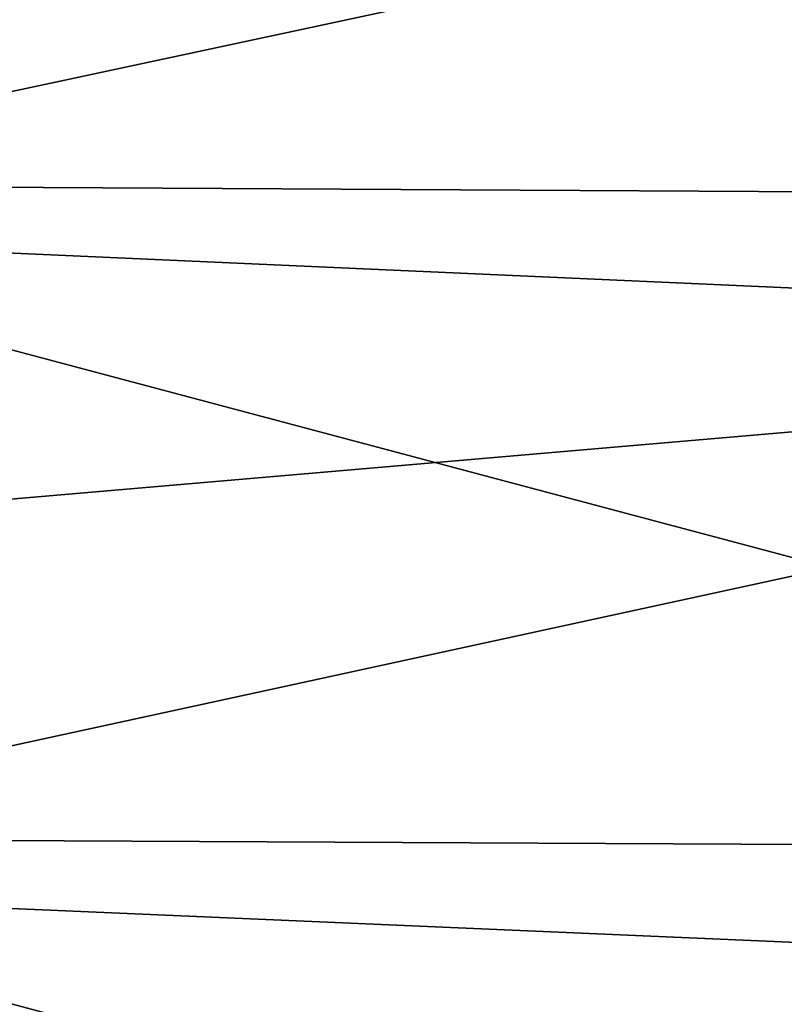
# Model space of a CAD drawing. Header units: metres. Extents: x -2 to 102, y -85 to 102.
# Tile 98 of 256: x 1.47 to 4.44, y 15.09 to 18.92. Entities that reach past the tile are written whole.
import ezdxf

# ---------------------------------------------------------------- set-up
doc = ezdxf.new("R2010")
doc.units = ezdxf.units.M
doc.layers.add('solid_21064300', color=7, linetype='CONTINUOUS')

msp = doc.modelspace()

# ---------------------------------------------------------------- linework, layer by layer
at = {"layer": 'solid_21064300'}
for points in [[(8.740137, 18.226801, -82.761993), (-0.986912, 18.281624, -83.010735), (-0.986912, 20.80463, -82.414604)], [(8.740137, 20.742247, -82.167656), (8.740137, 18.226801, -82.761993), (-0.986912, 20.80463, -82.414604)], [(8.740137, 20.20528, 82.301338), (-0.986912, 19.389694, 82.758926), (-0.986912, 18.120836, 83.045982)], [(8.740137, 17.686007, 82.879242), (8.740137, 20.20528, 82.301338), (-0.986912, 18.120836, 83.045982)], [(8.740137, 15.6944, -83.27935), (-0.986912, 15.741613, -83.529648), (-0.986912, 18.281624, -83.010735)], [(8.740137, 18.226801, -82.761993), (8.740137, 15.6944, -83.27935), (-0.986912, 18.281624, -83.010735)], [(8.740137, 17.686007, 82.879242), (-0.986912, 18.120836, 83.045982), (-0.986912, 16.847733, 83.313591)], [(8.740137, 17.686007, 82.879242), (-0.986912, 16.847733, 83.313591), (-0.986912, 15.570683, 83.561676)], [(8.740137, 15.150281, 83.380051), (8.740137, 17.686007, 82.879242), (-0.986912, 15.570683, 83.561676)], [(8.740137, 13.147399, -83.719231), (-0.986912, 13.186959, -83.970856), (-0.986912, 15.741613, -83.529648)], [(8.740137, 15.6944, -83.27935), (8.740137, 13.147399, -83.719231), (-0.986912, 15.741613, -83.529648)], [(8.740137, 15.150281, 83.380051), (-0.986912, 15.570683, 83.561676), (-0.986912, 14.289987, 83.790192)], [(8.740137, 15.150281, 83.380051), (-0.986912, 14.289987, 83.790192), (-0.986912, 13.005943, 83.999077)], [(8.740137, 12.600462, 83.803291), (8.740137, 15.150281, 83.380051), (-0.986912, 13.005943, 83.999077)]]:
    msp.add_3dface(points, dxfattribs=at)

doc.saveas('drawing.dxf')
